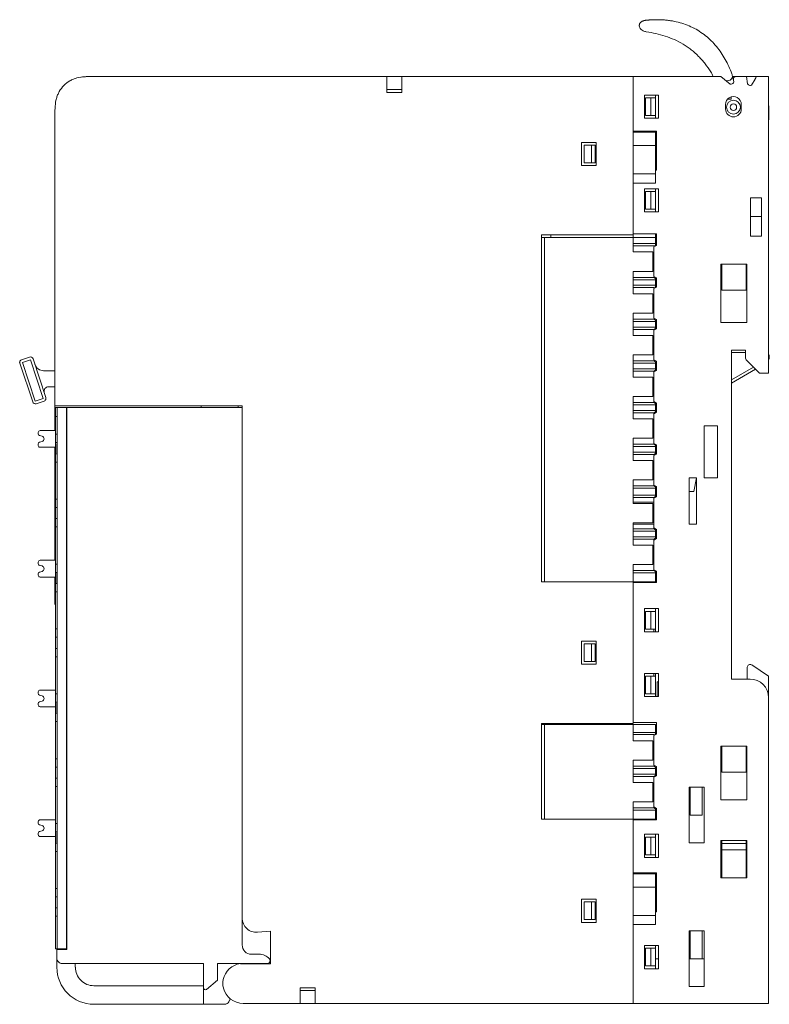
# Model space of a CAD drawing. Header units: millimetres. Extents: x 35 to 385, y -587 to 211.
# Tile 125 of 133: x 236 to 317, y -96 to 10. Entities that reach past the tile are written whole.
import ezdxf

# ---------------------------------------------------------------- set-up
doc = ezdxf.new("R2010")
doc.units = ezdxf.units.MM
doc.layers.add('1', color=7, linetype='Continuous', true_color=0xffffff)
doc.layers.add('2', color=7, linetype='Continuous', true_color=0xffffff)

msp = doc.modelspace()

# ---------------------------------------------------------------- linework, layer by layer
at = {"layer": '1', "color": 155, "linetype": 'Continuous', "lineweight": 18}
for p, q in [((308.64, 9.41), (308.63, 9.4)), ((312.77, 4.34), (312.76, 4.35)), ((312.77, 4.34), (312.8, 4.18)), ((275.5, 4.18), (277.1, 4.18)), ((275.5, 4.18), (275.5, 2.78)), ((277.1, 4.18), (277.1, 2.78)), ((302.09, 4.18), (302.09, -1.82)), ((311.54, 4.18), (302.09, 4.18)), ((302.09, 4.18), (302.09, -1.72)), ((312.53, 3.38), (311.54, 4.18)), ((312.66, 3.38), (312.53, 3.38)), ((312.8, 4.18), (313.18, 4.18)), ((312.89, 3.82), (312.95, 3.58)), ((314.32, 4.18), (313.18, 4.18)), ((314.41, 3.4), (314.32, 4.18)), ((314.5, 3.31), (314.41, 3.4)), ((315.25, 3.92), (314.84, 3.25)), ((316.69, 4.18), (315.37, 4.18)), ((316.69, 4.18), (316.69, -27.82)), ((275.5, 2.78), (275.5, 2.48)), ((277.1, 2.78), (275.5, 2.78)), ((275.5, 2.48), (277.1, 2.48)), ((277.1, 2.48), (277.1, 2.78)), ((303.29, 2.18), (303.29, -0.32)), ((304.79, 2.18), (303.29, 2.18)), ((304.49, 1.88), (304.49, 2.18)), ((304.79, 2.18), (304.79, -0.32)), ((303.99, 1.88), (303.39, 1.88)), ((303.39, -0.02), (303.39, 1.88)), ((303.99, 1.88), (304.49, 1.88)), ((303.99, 1.88), (303.99, -0.02)), ((304.49, -0.02), (304.49, 1.88)), ((312.04, 1.16), (312.04, 0.68)), ((312.26, 1.75), (312.66, 1.75)), ((312.66, 1.75), (312.66, 2)), ((313.74, 0.68), (313.74, 1.18)), ((239.69, -31.34), (239.69, 0.28)), ((316.72, 1), (316.69, 1.03)), ((316.69, 0.99), (316.72, 1)), ((316.72, 1), (316.72, -0.5)), ((303.29, -0.32), (304.79, -0.32)), ((303.99, -0.02), (303.39, -0.02)), ((304.49, -0.02), (303.99, -0.02)), ((304.49, -0.32), (304.49, -0.02)), ((316.72, -0.5), (316.69, -0.5)), ((302.09, -1.72), (304.59, -1.72)), ((302.09, -3.27), (302.09, -1.82)), ((304.49, -1.82), (302.09, -1.82)), ((304.49, -1.82), (304.49, -1.72)), ((304.49, -1.82), (304.59, -1.82)), ((304.49, -1.82), (304.49, -3.27)), ((304.59, -1.72), (304.59, -5.92)), ((296.49, -2.92), (296.49, -5.42)), ((298.09, -2.92), (296.49, -2.92)), ((298.09, -5.42), (298.09, -2.92)), ((304.59, -2.82), (304.49, -2.82)), ((296.79, -3.22), (297.59, -3.22)), ((296.79, -5.12), (296.79, -3.22)), ((297.99, -3.22), (297.59, -3.22)), ((297.59, -5.12), (297.59, -3.22)), ((297.99, -5.12), (297.99, -3.22)), ((302.09, -3.27), (304.49, -3.27)), ((302.09, -6.32), (302.09, -3.27)), ((304.49, -3.27), (304.49, -6.32)), ((297.59, -5.12), (296.79, -5.12)), ((297.99, -5.12), (297.59, -5.12)), ((304.49, -4.82), (304.59, -4.82)), ((296.49, -5.42), (298.09, -5.42)), ((304.49, -6.32), (302.09, -6.32)), ((302.09, -7.32), (302.09, -6.32)), ((304.59, -5.82), (304.49, -5.82)), ((304.49, -5.92), (304.59, -5.92)), ((304.49, -6.32), (304.49, -7.32)), ((302.09, -7.32), (302.09, -12.89)), ((302.09, -12.79), (302.09, -7.32)), ((302.09, -7.32), (304.49, -7.32)), ((303.29, -7.92), (303.29, -10.42)), ((304.79, -7.92), (303.29, -7.92)), ((303.39, -10.12), (303.39, -8.22)), ((303.99, -8.22), (303.39, -8.22)), ((303.99, -8.22), (304.49, -8.22)), ((303.99, -8.22), (303.99, -10.12)), ((304.49, -8.22), (304.49, -7.92)), ((304.49, -10.12), (304.49, -8.22)), ((304.79, -7.92), (304.79, -10.42)), ((314.72, -8.9), (314.72, -13.05)), ((315.92, -8.9), (314.72, -8.9)), ((315.92, -13.05), (315.92, -8.9)), ((303.29, -10.42), (304.79, -10.42)), ((303.99, -10.12), (303.39, -10.12)), ((304.49, -10.12), (303.99, -10.12)), ((304.49, -10.42), (304.49, -10.12)), ((292.19, -12.89), (292.19, -50.32)), ((292.19, -13.19), (292.49, -13.19)), ((292.49, -13.19), (302.09, -13.19)), ((292.49, -50.32), (292.49, -13.19)), ((293.19, -13.19), (293.19, -12.89)), ((304.59, -12.79), (302.09, -12.79)), ((302.09, -12.89), (302.09, -13.19)), ((302.09, -13.84), (302.09, -13.19)), ((302.09, -13.19), (304.49, -13.19)), ((304.49, -12.79), (304.49, -13.19)), ((304.59, -13.19), (304.49, -13.19)), ((304.49, -13.19), (304.49, -13.84)), ((304.59, -12.79), (304.59, -14.04)), ((314.72, -13.05), (315.92, -13.05)), ((302.09, -14.09), (302.09, -13.84)), ((304.49, -13.84), (302.09, -13.84)), ((302.09, -14.09), (302.09, -14.74)), ((302.09, -14.09), (304.29, -14.09)), ((302.09, -14.74), (304.19, -14.74)), ((304.19, -14.74), (304.19, -16.84)), ((304.49, -13.99), (304.29, -14.09)), ((304.59, -14.04), (304.29, -14.19)), ((304.29, -14.19), (304.29, -17.39)), ((304.49, -13.84), (304.49, -13.99)), ((304.49, -13.94), (304.59, -13.94)), ((304.29, -14.99), (304.19, -14.99)), ((302.09, -16.84), (302.09, -17.49)), ((304.19, -16.84), (302.09, -16.84)), ((304.29, -16.59), (304.19, -16.59)), ((311.55, -16.05), (311.55, -22.35)), ((314.35, -16.05), (311.55, -16.05)), ((314.35, -22.35), (314.35, -16.05)), ((302.09, -17.74), (302.09, -17.49)), ((304.29, -17.49), (302.09, -17.49)), ((302.09, -17.74), (304.49, -17.74)), ((302.09, -18.34), (302.09, -17.74)), ((304.29, -17.39), (304.59, -17.54)), ((304.29, -17.49), (304.49, -17.59)), ((304.49, -17.59), (304.49, -17.74)), ((304.49, -17.74), (304.49, -18.34)), ((304.59, -17.54), (304.59, -18.54)), ((302.09, -18.59), (302.09, -18.34)), ((304.49, -18.34), (302.09, -18.34)), ((302.09, -18.59), (302.09, -19.24)), ((302.09, -18.59), (304.29, -18.59)), ((304.49, -18.49), (304.29, -18.59)), ((304.59, -18.54), (304.29, -18.69)), ((304.29, -18.69), (304.29, -21.89)), ((304.49, -18.34), (304.49, -18.49)), ((302.09, -19.24), (304.19, -19.24)), ((304.19, -19.24), (304.19, -21.34)), ((304.29, -19.49), (304.19, -19.49)), ((304.29, -21.09), (304.19, -21.09)), ((302.09, -21.34), (302.09, -21.99)), ((304.19, -21.34), (302.09, -21.34)), ((302.09, -22.24), (302.09, -21.99)), ((304.29, -21.99), (302.09, -21.99)), ((302.09, -22.24), (304.49, -22.24)), ((302.09, -22.84), (302.09, -22.24)), ((304.29, -21.89), (304.59, -22.04)), ((304.29, -21.99), (304.49, -22.09)), ((304.49, -22.09), (304.49, -22.24)), ((304.49, -22.24), (304.49, -22.84)), ((304.59, -22.04), (304.59, -23.04)), ((302.09, -23.09), (302.09, -22.84)), ((304.49, -22.84), (302.09, -22.84)), ((302.09, -23.09), (302.09, -23.74)), ((302.09, -23.09), (304.29, -23.09)), ((304.49, -22.99), (304.29, -23.09)), ((304.59, -23.04), (304.29, -23.19)), ((304.29, -23.19), (304.29, -26.39)), ((304.49, -22.84), (304.49, -22.99)), ((311.55, -22.35), (314.35, -22.35)), ((302.09, -23.74), (304.19, -23.74)), ((304.19, -23.74), (304.19, -25.84)), ((304.29, -23.99), (304.19, -23.99)), ((312.69, -25.32), (312.69, -60.82)), ((314.19, -25.32), (312.69, -25.32)), ((314.19, -25.32), (314.19, -26.11)), ((236.09, -26.37), (236.94, -26.09)), ((237.04, -26.37), (236.18, -26.66)), ((238.42, -30.54), (237.04, -26.37)), ((237.32, -26.28), (238.71, -30.45)), ((302.09, -25.84), (302.09, -26.49)), ((304.19, -25.84), (302.09, -25.84)), ((302.09, -26.74), (302.09, -26.49)), ((304.29, -26.49), (302.09, -26.49)), ((304.29, -25.59), (304.19, -25.59)), ((304.29, -26.39), (304.59, -26.54)), ((304.29, -26.49), (304.49, -26.59)), ((304.59, -26.54), (304.59, -27.54)), ((314.19, -25.58), (312.69, -25.58)), ((314.34, -26.46), (315.69, -27.82)), ((237.29, -30.92), (235.9, -26.75)), ((236.18, -26.66), (237.57, -30.83)), ((238.48, -27.55), (238.46, -27.55)), ((239.69, -27.55), (238.48, -27.55)), ((302.09, -26.74), (304.49, -26.74)), ((302.09, -27.34), (302.09, -26.74)), ((302.09, -27.59), (302.09, -27.34)), ((304.49, -27.34), (302.09, -27.34)), ((302.09, -27.59), (302.09, -28.24)), ((302.09, -27.59), (304.29, -27.59)), ((304.49, -27.49), (304.29, -27.59)), ((304.59, -27.54), (304.29, -27.69)), ((304.49, -26.59), (304.49, -26.74)), ((304.49, -26.74), (304.49, -27.34)), ((304.49, -27.34), (304.49, -27.49)), ((312.69, -28.55), (315.06, -27.18)), ((312.69, -28.9), (315.28, -27.4)), ((302.09, -28.24), (304.19, -28.24)), ((304.19, -28.24), (304.19, -30.34)), ((304.29, -28.49), (304.19, -28.49)), ((304.29, -27.69), (304.29, -30.89)), ((316.69, -27.82), (315.69, -27.82)), ((239.02, -29.28), (239.69, -29.29)), ((237.57, -30.83), (238.42, -30.54)), ((302.09, -30.34), (302.09, -30.99)), ((304.19, -30.34), (302.09, -30.34)), ((304.29, -30.09), (304.19, -30.09)), ((238.52, -30.83), (237.67, -31.11)), ((239.69, -34.01), (239.69, -31.34)), ((239.93, -31.51), (239.73, -31.51)), ((239.73, -32.51), (239.73, -31.51)), ((239.93, -31.51), (240.93, -31.51)), ((239.93, -31.51), (239.93, -89.91)), ((240.93, -31.51), (240.93, -89.91)), ((259.88, -31.51), (240.98, -31.51)), ((240.98, -31.51), (240.98, -90.01)), ((255.45, -31.34), (255.45, -31.51)), ((259.45, -31.51), (259.45, -31.34)), ((259.88, -31.51), (259.88, -89.51)), ((259.9, -86.64), (259.9, -31.34)), ((302.09, -31.24), (302.09, -30.99)), ((304.29, -30.99), (302.09, -30.99)), ((302.09, -31.84), (302.09, -31.24)), ((302.09, -31.24), (304.49, -31.24)), ((302.09, -32.09), (302.09, -31.84)), ((304.49, -31.84), (302.09, -31.84)), ((304.29, -30.89), (304.59, -31.04)), ((304.29, -30.99), (304.49, -31.09)), ((304.49, -31.09), (304.49, -31.24)), ((304.59, -31.19), (304.49, -31.19)), ((304.49, -31.24), (304.49, -31.84)), ((304.49, -31.84), (304.49, -31.99)), ((304.59, -31.04), (304.59, -32.04)), ((239.73, -34.41), (239.73, -32.51)), ((240.93, -32.71), (240.98, -32.71)), ((302.09, -32.09), (302.09, -32.74)), ((302.09, -32.09), (304.29, -32.09)), ((302.09, -32.74), (304.19, -32.74)), ((304.19, -32.74), (304.19, -34.84)), ((304.49, -31.99), (304.29, -32.09)), ((304.59, -32.04), (304.29, -32.19)), ((304.29, -32.19), (304.29, -35.39)), ((304.49, -31.94), (304.59, -31.94)), ((304.29, -33.12), (304.19, -33.12)), ((309.72, -33.5), (309.72, -39.1)), ((311.19, -33.5), (309.72, -33.5)), ((311.19, -39.1), (311.19, -33.5)), ((237.88, -34.21), (237.88, -34.36)), ((238.03, -34.55), (238.3, -34.62)), ((239.73, -34.01), (238.08, -34.01)), ((239.73, -35.31), (239.73, -34.41)), ((239.73, -34.41), (239.93, -34.41)), ((302.09, -34.84), (302.09, -35.49)), ((304.19, -34.84), (302.09, -34.84)), ((304.29, -34.72), (304.19, -34.72)), ((237.88, -35.47), (237.88, -35.61)), ((238.3, -35.2), (238.03, -35.27)), ((238.08, -35.81), (239.73, -35.81)), ((239.69, -48.01), (239.69, -35.81)), ((239.73, -35.31), (239.73, -36.51)), ((239.73, -35.31), (239.93, -35.31)), ((239.88, -35.54), (239.88, -35.43)), ((239.93, -35.43), (239.88, -35.43)), ((239.88, -35.72), (239.88, -35.54)), ((239.93, -35.54), (239.88, -35.54)), ((239.93, -35.75), (239.88, -35.75)), ((302.09, -35.74), (302.09, -35.49)), ((304.29, -35.49), (302.09, -35.49)), ((302.09, -36.34), (302.09, -35.74)), ((302.09, -35.74), (304.49, -35.74)), ((304.29, -35.39), (304.59, -35.54)), ((304.29, -35.49), (304.49, -35.59)), ((304.49, -35.59), (304.49, -35.74)), ((304.49, -35.74), (304.49, -36.34)), ((304.59, -35.54), (304.59, -36.54)), ((239.73, -37.41), (239.73, -36.51)), ((239.73, -36.51), (239.93, -36.51)), ((239.93, -36.43), (239.88, -36.43)), ((259.9, -36.79), (259.88, -36.79)), ((302.09, -36.59), (302.09, -36.34)), ((304.49, -36.34), (302.09, -36.34)), ((302.09, -36.59), (302.09, -37.24)), ((302.09, -36.59), (304.29, -36.59)), ((304.49, -36.49), (304.29, -36.59)), ((304.59, -36.54), (304.29, -36.69)), ((304.29, -36.69), (304.29, -39.89)), ((304.49, -36.34), (304.49, -36.49)), ((239.73, -37.41), (239.73, -41.41)), ((239.73, -37.41), (239.93, -37.41)), ((259.9, -38.19), (259.88, -38.19)), ((302.09, -37.24), (304.19, -37.24)), ((304.19, -37.24), (304.19, -39.34)), ((304.19, -37.49), (304.29, -37.49)), ((304.19, -39.09), (304.29, -39.09)), ((308.12, -39.1), (308.92, -39.1)), ((308.12, -44.1), (308.12, -39.1)), ((308.92, -39.1), (308.92, -44.1)), ((311.19, -39.1), (309.72, -39.1)), ((302.09, -39.34), (302.09, -39.99)), ((304.19, -39.34), (302.09, -39.34)), ((302.09, -40.24), (302.09, -39.99)), ((304.29, -39.99), (302.09, -39.99)), ((302.09, -40.24), (304.49, -40.24)), ((302.09, -40.97), (302.09, -40.24)), ((304.29, -39.89), (304.59, -40.04)), ((304.29, -39.99), (304.49, -40.09)), ((304.49, -40.09), (304.49, -40.24)), ((304.49, -40.24), (304.49, -40.97)), ((304.59, -40.04), (304.59, -41.17)), ((239.73, -42.31), (239.73, -41.41)), ((239.73, -41.41), (239.93, -41.41)), ((302.09, -41.22), (302.09, -40.97)), ((304.49, -40.97), (302.09, -40.97)), ((302.09, -41.22), (302.09, -41.87)), ((302.09, -41.22), (304.29, -41.22)), ((304.49, -41.12), (304.29, -41.22)), ((304.59, -41.17), (304.29, -41.32)), ((304.29, -41.32), (304.29, -41.22)), ((304.29, -41.32), (304.29, -44.52)), ((304.49, -40.97), (304.49, -41.12)), ((239.73, -42.31), (239.73, -43.51)), ((239.73, -42.31), (239.93, -42.31)), ((302.09, -41.72), (304.29, -41.72)), ((302.09, -41.87), (304.19, -41.87)), ((304.19, -41.87), (304.19, -43.97)), ((304.29, -42.12), (304.19, -42.12)), ((239.73, -44.41), (239.73, -43.51)), ((239.73, -43.51), (239.93, -43.51)), ((239.73, -44.41), (239.73, -48.41)), ((239.73, -44.41), (239.93, -44.41)), ((302.09, -43.97), (302.09, -44.62)), ((304.19, -43.97), (302.09, -43.97)), ((304.29, -44.12), (302.09, -44.12)), ((302.09, -44.87), (302.09, -44.62)), ((304.29, -44.62), (302.09, -44.62)), ((304.29, -43.72), (304.19, -43.72)), ((304.29, -44.52), (304.59, -44.67)), ((304.29, -44.52), (304.29, -44.62)), ((304.29, -44.62), (304.49, -44.72)), ((308.12, -44.1), (308.92, -44.1)), ((302.09, -44.87), (304.49, -44.87)), ((302.09, -45.47), (302.09, -44.87)), ((302.09, -45.72), (302.09, -45.47)), ((304.49, -45.47), (302.09, -45.47)), ((304.49, -45.62), (304.29, -45.72)), ((304.59, -45.67), (304.29, -45.82)), ((304.49, -44.72), (304.49, -44.87)), ((304.49, -44.87), (304.49, -45.47)), ((304.49, -45.47), (304.49, -45.62)), ((304.59, -44.67), (304.59, -45.67)), ((302.09, -45.72), (302.09, -46.37)), ((302.09, -45.72), (304.29, -45.72)), ((302.09, -46.37), (304.19, -46.37)), ((304.19, -46.37), (304.19, -48.47)), ((304.29, -46.62), (304.19, -46.62)), ((304.29, -45.82), (304.29, -49.02)), ((237.88, -48.21), (237.88, -48.36)), ((238.03, -48.55), (238.3, -48.62)), ((239.73, -48.01), (238.08, -48.01)), ((239.73, -49.31), (239.73, -48.41)), ((239.73, -48.41), (239.93, -48.41)), ((302.09, -48.47), (302.09, -49.12)), ((304.19, -48.47), (302.09, -48.47)), ((304.29, -48.22), (304.19, -48.22)), ((237.88, -49.47), (237.88, -49.61)), ((238.3, -49.2), (238.03, -49.27)), ((238.08, -49.81), (239.73, -49.81)), ((239.69, -51.72), (239.69, -49.81)), ((239.73, -49.31), (239.73, -50.51)), ((239.73, -49.31), (239.93, -49.31)), ((239.93, -49.41), (239.88, -49.41)), ((239.88, -49.67), (239.88, -49.66)), ((239.93, -49.66), (239.88, -49.66)), ((239.93, -49.67), (239.88, -49.67)), ((239.93, -49.76), (239.88, -49.76)), ((302.09, -49.37), (302.09, -49.12)), ((304.29, -49.12), (302.09, -49.12)), ((302.09, -50.32), (302.09, -49.37)), ((302.09, -49.37), (304.49, -49.37)), ((304.29, -49.02), (304.59, -49.17)), ((304.29, -49.12), (304.49, -49.22)), ((304.49, -49.22), (304.49, -49.37)), ((304.59, -49.27), (304.49, -49.27)), ((304.49, -49.37), (304.49, -50.32)), ((304.59, -49.17), (304.59, -50.42)), ((239.73, -51.41), (239.73, -50.51)), ((239.73, -50.51), (239.93, -50.51)), ((239.93, -50.43), (239.88, -50.43)), ((259.9, -50.79), (259.88, -50.79)), ((292.19, -50.32), (302.09, -50.32)), ((302.09, -50.32), (292.49, -50.32)), ((302.09, -50.32), (302.09, -65.62)), ((304.49, -50.32), (302.09, -50.32)), ((302.09, -50.42), (304.59, -50.42)), ((302.09, -65.52), (302.09, -50.42)), ((304.59, -50.02), (304.49, -50.02)), ((304.49, -50.42), (304.49, -50.32)), ((239.69, -51.72), (239.69, -52.72)), ((239.73, -51.41), (239.73, -55.41)), ((239.73, -51.41), (239.93, -51.41)), ((239.69, -52.72), (239.73, -52.81)), ((259.9, -52.19), (259.88, -52.19)), ((303.29, -53.22), (303.29, -55.72)), ((304.79, -53.22), (303.29, -53.22)), ((303.99, -53.52), (303.39, -53.52)), ((303.39, -55.42), (303.39, -53.52)), ((303.99, -53.52), (304.49, -53.52)), ((303.99, -53.52), (303.99, -55.42)), ((304.49, -53.52), (304.49, -53.22)), ((304.49, -55.42), (304.49, -53.52)), ((304.79, -53.22), (304.79, -55.72)), ((239.73, -56.31), (239.73, -55.41)), ((239.73, -55.41), (239.93, -55.41)), ((303.29, -55.72), (304.79, -55.72)), ((303.99, -55.42), (303.39, -55.42)), ((304.49, -55.42), (303.99, -55.42)), ((304.29, -55.42), (304.29, -55.72)), ((304.49, -55.72), (304.49, -55.42)), ((239.73, -56.31), (239.73, -57.51)), ((239.73, -56.31), (239.93, -56.31)), ((296.49, -56.72), (296.49, -59.22)), ((298.09, -56.72), (296.49, -56.72)), ((296.79, -57.02), (297.59, -57.02)), ((296.79, -58.92), (296.79, -57.02)), ((297.99, -57.02), (297.59, -57.02)), ((297.59, -58.92), (297.59, -57.02)), ((297.99, -58.92), (297.99, -57.02)), ((298.09, -57.07), (297.99, -57.07)), ((298.09, -59.22), (298.09, -56.72)), ((239.73, -58.41), (239.73, -57.51)), ((239.73, -57.51), (239.93, -57.51)), ((239.73, -58.41), (239.73, -62.41)), ((239.73, -58.41), (239.93, -58.41)), ((296.49, -59.22), (298.09, -59.22)), ((297.59, -58.92), (296.79, -58.92)), ((297.99, -58.92), (297.59, -58.92)), ((298.09, -58.87), (297.99, -58.87)), ((303.29, -60.22), (303.29, -62.72)), ((304.79, -60.22), (303.29, -60.22)), ((303.39, -62.42), (303.39, -60.52)), ((303.99, -60.52), (303.39, -60.52)), ((303.99, -60.52), (304.49, -60.52)), ((303.99, -60.52), (303.99, -62.42)), ((304.29, -60.22), (304.29, -60.52)), ((304.49, -60.52), (304.49, -60.22)), ((304.49, -62.42), (304.49, -60.52)), ((304.79, -60.22), (304.79, -62.72)), ((304.67, -61.12), (304.79, -61.12)), ((304.67, -62.72), (304.67, -61.12)), ((312.69, -60.82), (314.69, -60.82)), ((237.88, -62.21), (237.88, -62.36)), ((238.03, -62.55), (238.3, -62.62)), ((239.73, -62.01), (238.08, -62.01)), ((239.73, -63.31), (239.73, -62.41)), ((239.73, -62.41), (239.93, -62.41)), ((303.99, -62.42), (303.39, -62.42)), ((304.49, -62.42), (303.99, -62.42)), ((304.49, -62.72), (304.49, -62.42)), ((237.88, -63.47), (237.88, -63.61)), ((238.3, -63.2), (238.03, -63.27)), ((239.73, -63.31), (239.73, -64.51)), ((239.73, -63.31), (239.93, -63.31)), ((239.93, -63.43), (239.88, -63.43)), ((239.88, -63.52), (239.88, -63.43)), ((239.93, -63.52), (239.88, -63.52)), ((303.29, -62.72), (304.79, -62.72)), ((316.69, -95.82), (316.69, -62.82)), ((238.08, -63.81), (239.73, -63.81)), ((239.73, -65.41), (239.73, -64.51)), ((239.73, -64.51), (239.93, -64.51)), ((239.93, -64.41), (239.88, -64.41)), ((259.9, -64.79), (259.88, -64.79)), ((239.73, -65.41), (239.73, -69.41)), ((239.73, -65.41), (239.93, -65.41)), ((292.19, -65.62), (292.19, -75.92)), ((302.09, -65.62), (292.19, -65.62)), ((292.19, -65.72), (292.49, -65.72)), ((292.49, -65.72), (302.09, -65.72)), ((292.49, -75.92), (292.49, -65.72)), ((293.19, -65.62), (293.19, -65.72)), ((301.02, -65.72), (301.02, -65.62)), ((301.69, -65.72), (301.69, -65.62)), ((304.59, -65.52), (302.09, -65.52)), ((302.09, -65.72), (304.49, -65.72)), ((302.09, -66.57), (302.09, -65.72)), ((304.49, -65.72), (304.49, -66.57)), ((304.59, -65.52), (304.59, -66.77)), ((259.9, -66.19), (259.88, -66.19)), ((302.09, -66.82), (302.09, -66.57)), ((304.49, -66.57), (302.09, -66.57)), ((302.09, -66.82), (302.09, -67.47)), ((302.09, -66.82), (304.29, -66.82)), ((304.49, -66.72), (304.29, -66.82)), ((304.59, -66.77), (304.29, -66.92)), ((304.29, -66.92), (304.29, -70.12)), ((304.49, -66.57), (304.49, -66.72)), ((302.09, -67.47), (304.19, -67.47)), ((304.19, -67.47), (304.19, -69.57)), ((304.19, -67.72), (304.29, -67.72)), ((311.55, -68.05), (311.55, -73.85)), ((314.35, -68.05), (311.55, -68.05)), ((314.35, -73.85), (314.35, -68.05)), ((239.73, -70.31), (239.73, -69.41)), ((239.73, -69.41), (239.93, -69.41)), ((302.09, -69.57), (302.09, -70.22)), ((304.19, -69.57), (302.09, -69.57)), ((304.29, -69.32), (304.19, -69.32)), ((239.73, -70.31), (239.73, -71.51)), ((239.73, -70.31), (239.93, -70.31)), ((302.09, -70.47), (302.09, -70.22)), ((304.29, -70.22), (302.09, -70.22)), ((302.09, -70.47), (304.49, -70.47)), ((302.09, -71.07), (302.09, -70.47)), ((302.09, -71.32), (302.09, -71.07)), ((304.49, -71.07), (302.09, -71.07)), ((304.29, -70.12), (304.59, -70.27)), ((304.29, -70.22), (304.49, -70.32)), ((304.49, -70.32), (304.49, -70.47)), ((304.49, -70.47), (304.49, -71.07)), ((304.49, -71.07), (304.49, -71.22)), ((304.59, -70.27), (304.59, -71.27)), ((239.73, -72.41), (239.73, -71.51)), ((239.73, -71.51), (239.93, -71.51)), ((302.09, -71.32), (302.09, -71.97)), ((302.09, -71.32), (304.29, -71.32)), ((302.09, -71.97), (304.19, -71.97)), ((304.19, -71.97), (304.19, -74.07)), ((304.29, -72.22), (304.19, -72.22)), ((304.49, -71.22), (304.29, -71.32)), ((304.59, -71.27), (304.29, -71.42)), ((304.29, -71.42), (304.29, -74.62)), ((239.73, -72.41), (239.73, -76.41)), ((239.73, -72.41), (239.93, -72.41)), ((308.12, -78.5), (308.12, -72.5)), ((308.12, -72.5), (309.72, -72.5)), ((309.72, -72.5), (309.72, -78.5)), ((302.09, -74.07), (302.09, -74.72)), ((304.19, -74.07), (302.09, -74.07)), ((304.19, -73.82), (304.29, -73.82)), ((311.55, -73.85), (314.35, -73.85)), ((302.09, -74.97), (302.09, -74.72)), ((304.29, -74.72), (302.09, -74.72)), ((302.09, -75.92), (302.09, -74.97)), ((302.09, -74.97), (304.49, -74.97)), ((304.29, -74.62), (304.59, -74.77)), ((304.29, -74.72), (304.49, -74.82)), ((304.49, -74.82), (304.49, -74.97)), ((304.49, -74.97), (304.49, -75.92)), ((304.59, -74.77), (304.59, -76.02)), ((237.88, -76.21), (237.88, -76.36)), ((239.73, -76.01), (238.08, -76.01)), ((239.73, -77.31), (239.73, -76.41)), ((239.73, -76.41), (239.93, -76.41)), ((302.09, -75.92), (292.19, -75.92)), ((302.09, -75.92), (292.49, -75.92)), ((302.09, -75.92), (302.09, -81.82)), ((304.49, -75.92), (302.09, -75.92)), ((302.09, -76.02), (304.59, -76.02)), ((302.09, -81.72), (302.09, -76.02)), ((304.49, -75.92), (304.49, -76.02)), ((237.88, -77.47), (237.88, -77.61)), ((238.03, -76.55), (238.3, -76.62)), ((238.3, -77.2), (238.03, -77.27)), ((239.73, -77.31), (239.73, -78.51)), ((239.73, -77.31), (239.93, -77.31)), ((239.93, -77.41), (239.88, -77.41)), ((238.08, -77.81), (239.73, -77.81)), ((239.73, -79.41), (239.73, -78.51)), ((239.73, -78.51), (239.93, -78.51)), ((239.93, -77.87), (239.88, -77.87)), ((239.93, -78.43), (239.88, -78.43)), ((303.29, -77.57), (303.29, -80.07)), ((304.79, -77.57), (303.29, -77.57)), ((303.39, -79.77), (303.39, -77.87)), ((303.99, -77.87), (303.39, -77.87)), ((303.99, -77.87), (304.49, -77.87)), ((303.99, -77.87), (303.99, -79.77)), ((304.49, -77.87), (304.49, -77.57)), ((304.49, -79.77), (304.49, -77.87)), ((304.79, -77.57), (304.79, -80.07)), ((308.12, -78.5), (309.72, -78.5)), ((314.35, -78.25), (311.55, -78.25)), ((311.55, -78.25), (311.55, -82.25)), ((314.35, -82.25), (314.35, -78.25)), ((239.73, -79.41), (239.73, -83.41)), ((239.73, -79.41), (239.93, -79.41)), ((259.9, -78.79), (259.88, -78.79)), ((259.9, -80.09), (259.88, -80.09)), ((303.29, -80.07), (304.79, -80.07)), ((303.99, -79.77), (303.39, -79.77)), ((304.49, -79.77), (303.99, -79.77)), ((304.49, -80.07), (304.49, -79.77)), ((304.59, -81.72), (302.09, -81.72)), ((304.49, -81.72), (304.49, -81.82)), ((304.59, -81.72), (304.59, -85.92)), ((304.49, -81.82), (302.09, -81.82)), ((302.09, -83.27), (302.09, -81.82)), ((304.49, -81.82), (304.59, -81.82)), ((304.49, -81.82), (304.49, -83.27)), ((304.59, -82.82), (304.49, -82.82)), ((311.55, -82.25), (314.35, -82.25)), ((239.73, -84.31), (239.73, -83.41)), ((239.73, -83.41), (239.93, -83.41)), ((302.09, -86.32), (302.09, -83.27)), ((302.09, -83.27), (304.49, -83.27)), ((304.49, -83.27), (304.49, -86.32)), ((239.73, -84.31), (239.73, -85.51)), ((239.73, -84.31), (239.93, -84.31)), ((296.49, -84.57), (296.49, -87.07)), ((298.09, -84.57), (296.49, -84.57)), ((296.79, -84.87), (297.59, -84.87)), ((296.79, -86.77), (296.79, -84.87)), ((297.99, -84.87), (297.59, -84.87)), ((297.59, -86.77), (297.59, -84.87)), ((297.99, -86.77), (297.99, -84.87)), ((298.09, -87.07), (298.09, -84.57)), ((304.49, -84.82), (304.59, -84.82)), ((239.73, -86.41), (239.73, -85.51)), ((239.73, -85.51), (239.93, -85.51)), ((304.59, -85.82), (304.49, -85.82)), ((304.49, -85.92), (304.59, -85.92)), ((239.73, -86.41), (239.73, -88.91)), ((239.73, -86.41), (239.93, -86.41)), ((296.49, -87.07), (298.09, -87.07)), ((297.59, -86.77), (296.79, -86.77)), ((297.99, -86.77), (297.59, -86.77)), ((302.09, -87.32), (302.09, -86.32)), ((304.49, -86.32), (302.09, -86.32)), ((304.49, -86.32), (304.49, -87.32)), ((262.93, -88.01), (261.54, -88.14)), ((262.93, -88.01), (262.93, -91.53)), ((302.09, -87.32), (302.09, -95.82)), ((302.09, -87.32), (302.09, -95.82)), ((302.09, -87.32), (304.49, -87.32)), ((308.12, -88), (309.72, -88)), ((308.12, -94), (308.12, -88)), ((309.72, -88), (309.72, -94)), ((239.73, -89.91), (239.73, -88.91)), ((239.73, -89.91), (239.93, -89.91)), ((240.98, -90.01), (239.88, -90.01)), ((239.88, -90.01), (239.88, -90.91)), ((239.93, -89.91), (240.93, -89.91)), ((240.93, -89.51), (240.98, -89.51)), ((303.29, -89.57), (303.29, -92.07)), ((304.79, -89.57), (303.29, -89.57)), ((303.39, -91.77), (303.39, -89.87)), ((303.99, -89.87), (303.39, -89.87)), ((303.99, -89.87), (304.49, -89.87)), ((303.99, -89.87), (303.99, -91.77)), ((304.49, -89.87), (304.49, -89.57)), ((304.49, -91.77), (304.49, -89.87)), ((304.79, -89.57), (304.79, -92.07)), ((239.88, -90.91), (239.88, -91.92)), ((260.89, -90.51), (261.71, -90.51)), ((255.71, -91.51), (240.49, -91.51)), ((241.88, -91.51), (241.88, -91.91)), ((255.71, -94.15), (255.71, -91.51)), ((257.21, -91.51), (257.21, -93.32)), ((262.6, -91.51), (257.21, -91.51)), ((259.69, -91.53), (262.93, -91.53)), ((303.29, -92.07), (304.79, -92.07)), ((303.99, -91.77), (303.39, -91.77)), ((304.49, -91.77), (303.99, -91.77)), ((304.49, -92.07), (304.49, -91.77)), ((256.04, -94.31), (257.21, -93.32)), ((243.89, -93.91), (255.71, -93.91)), ((255.71, -94.15), (255.71, -95.91)), ((266.15, -94.12), (266.15, -94.42)), ((267.75, -94.12), (266.15, -94.12)), ((266.15, -95.82), (266.15, -94.42)), ((266.15, -94.42), (267.75, -94.42)), ((267.75, -94.42), (267.75, -94.12)), ((267.75, -95.82), (267.75, -94.42)), ((308.12, -94), (309.72, -94)), ((258.45, -95.64), (258.5, -95.53)), ((243.88, -95.91), (255.71, -95.91)), ((266.15, -95.82), (267.75, -95.82)), ((316.69, -95.82), (302.09, -95.82))]:
    msp.add_line(p, q, dxfattribs=at)
at = {"layer": '1', "color": 155, "linetype": 'Continuous', "lineweight": 13}
msp.add_line((239.93, -89.91), (239.73, -89.91), dxfattribs=at)
at = {"layer": '1', "color": 155, "linetype": 'Continuous', "lineweight": 18}
for centre, radius, start, end in [((308.87, 3.67), 1.89, 15.8725, 33.1016), ((312.28, 4.23), 0.5, 231.2209, 13.2415), ((312.66, 3.68), 0.3, 270, 339.9216), ((313.18, 3.88), 0.3, 90, 193.2415), ((314.71, 3.52), 0.3, 225, 294.9216), ((304.84, 8.93), 11.55, 334.3068, 335.7384), ((312.89, 1.18), 0.85, 359.9719, 181.8049), ((312.89, 0.88), 0.75, 0, 180), ((312.89, 0.88), 0.35, 0, 180), ((312.89, 0.68), 0.85, 180, 0), ((312.89, 0.88), 0.75, 180, 0), ((312.89, 0.88), 0.35, 180, 0), ((236.18, -26.66), 0.3, 108.423, 170), ((237.04, -26.37), 0.3, 18.4166, 108.371), ((314.69, -26.11), 0.5, 180, 225), ((315.96, -26.08), 0.8, 335.3882, 24.6117), ((236.18, -26.66), 0.3, 170, 179.9981), ((236.18, -26.66), 0.3, 179.9981, 198.3713), ((238.47, -26.55), 1, 198.9835, 269.7972), ((239.01, -29.78), 0.5, 89.4819, 198.396), ((238.42, -30.54), 0.3, 288.3952, 350), ((238.42, -30.54), 0.3, 350, 18.396), ((237.57, -30.83), 0.3, 198.396, 288.3967), ((238.08, -34.21), 0.2, 89.9999, 180), ((238.08, -34.36), 0.2, 180, 255.2135), ((238.22, -34.91), 0.3, 0, 75.2131), ((238.22, -34.91), 0.3, 284.7869, 0), ((238.08, -35.47), 0.2, 104.7865, 180), ((238.08, -35.61), 0.2, 180, 270), ((238.08, -48.21), 0.2, 89.9999, 180), ((238.08, -48.36), 0.2, 180, 255.2135), ((238.22, -48.91), 0.3, 0, 75.2131), ((238.08, -49.47), 0.2, 104.7865, 180), ((238.08, -49.61), 0.2, 180, 270), ((238.22, -48.91), 0.3, 284.7869, 0), ((314.69, -62.82), 2, 0, 90), ((238.08, -62.21), 0.2, 89.9999, 180), ((238.08, -62.36), 0.2, 180, 255.2135), ((238.22, -62.91), 0.3, 0, 75.2131), ((238.08, -63.47), 0.2, 104.7865, 180), ((238.08, -63.61), 0.2, 180, 270), ((238.22, -62.91), 0.3, 284.7869, 0), ((238.08, -76.21), 0.2, 89.9999, 180), ((238.08, -76.36), 0.2, 180, 255.2135), ((238.08, -77.47), 0.2, 104.7865, 180), ((238.22, -76.91), 0.3, 0, 75.2131), ((238.22, -76.91), 0.3, 284.7869, 0), ((238.08, -77.61), 0.2, 180, 270), ((260.89, -89.51), 1, 180.0046, 270.0196), ((261.71, -92.01), 1.5, 41.7901, 89.966), ((261.71, -92.01), 1.5, 35.5247, 41.8937), ((243.89, -91.91), 4, 180.0915, 269.9126), ((243.89, -91.91), 2, 180.0292, 270.0546), ((260, -93.7), 2.2, 97.9329, 168.2897), ((259.8, -93.66), 2, 168.2897, 194.0309), ((255.91, -94.15), 0.2, 180, 310), ((259.99, -93.62), 2.2, 194.0309, 270), ((257.61, -95.08), 1, 333.4349, 347.1313), ((258, -95.41), 0.5, 270, 333.4349)]:
    msp.add_arc(centre, radius, start, end, dxfattribs=at)
at = {"layer": '1', "color": 155, "linetype": 'Continuous', "lineweight": 13}
for centre, start, end in [((237.04, -26.37), 18.4136, 108.374), ((237.57, -30.83), 198.396, 288.3968)]:
    msp.add_arc(centre, 0.3, start, end, dxfattribs=at)
at = {"layer": '1', "color": 155, "linetype": 'Continuous', "lineweight": 18}
msp.add_ellipse((261.4, -86.64), major_axis=(0, 1.5), ratio=0.999386, start_param=1.570796, end_param=3.230094, dxfattribs=at)
for points, knots in [([(312.76, 4.35), (312.75, 4.39), (312.54, 4.98), (312.05, 6.06), (311.11, 7.46), (310.12, 8.44), (309.22, 9.08), (308.5, 9.49), (307.74, 9.81), (306.94, 10.06), (306.24, 10.2), (305.67, 10.27), (305.24, 10.31), (304.88, 10.32), (304.59, 10.32), (304.36, 10.32), (304.14, 10.31), (303.96, 10.3), (303.81, 10.29), (303.7, 10.28), (303.59, 10.27), (303.52, 10.27), (303.46, 10.26), (303.43, 10.26), (303.41, 10.26), (303.38, 10.25), (303.34, 10.24), (303.3, 10.24), (303.26, 10.23), (303.21, 10.21), (303.15, 10.19), (303.08, 10.16), (303, 10.12), (302.91, 10.05), (302.83, 9.97), (302.77, 9.87), (302.74, 9.77), (302.72, 9.63), (302.77, 9.46), (302.91, 9.26), (303.15, 9.11), (303.37, 9.04), (303.49, 9.02)], [0, 0, 0, 0, 0.011069, 0.13944, 0.26781, 0.396181, 0.460367, 0.524552, 0.588738, 0.652923, 0.717109, 0.749202, 0.781294, 0.813387, 0.829433, 0.84548, 0.861526, 0.877573, 0.885596, 0.893619, 0.901642, 0.909665, 0.910371, 0.911077, 0.911783, 0.912488, 0.9139, 0.915311, 0.916723, 0.918134, 0.920957, 0.92378, 0.926603, 0.932249, 0.937895, 0.943541, 0.949187, 0.954833, 0.966125, 0.977416, 0.988708, 1, 1, 1, 1]), ([(303.49, 9.02), (303.84, 8.97), (304.19, 8.9), (304.87, 8.74), (305.21, 8.65), (305.87, 8.44), (306.2, 8.31), (306.84, 8.03), (307.15, 7.86), (307.53, 7.64), (307.61, 7.59), (307.76, 7.49), (307.83, 7.44), (308.05, 7.29), (308.19, 7.19), (308.61, 6.86), (308.88, 6.62), (309.19, 6.3), (309.25, 6.24), (309.38, 6.11), (309.55, 5.91), (309.73, 5.71), (310.06, 5.29), (310.26, 5), (310.46, 4.7)], [0, 0, 0, 0, 0.125, 0.125, 0.25, 0.25, 0.375, 0.375, 0.5, 0.5, 0.53125, 0.53125, 0.5625, 0.5625, 0.625, 0.625, 0.75, 0.75, 0.78125, 0.78125, 0.8125, 0.875, 0.875, 1, 1, 1, 1]), ([(239.69, 0.28), (239.69, 0.38), (239.69, 0.62), (239.71, 1.14), (239.8, 1.68), (239.97, 2.2), (240.21, 2.7), (240.62, 3.25), (241.17, 3.67), (241.67, 3.91), (242.19, 4.08), (242.73, 4.16), (243.14, 4.18), (243.27, 4.18)], [0, 0, 0, 0, 0.051248, 0.119588, 0.255286, 0.323135, 0.390984, 0.526681, 0.662379, 0.730228, 0.798077, 0.933774, 1, 1, 1, 1]), ([(242.59, 4.13), (242.68, 4.15), (242.91, 4.17), (243.14, 4.18), (243.27, 4.18)], [0, 0, 0, 0, 0.418021, 1, 1, 1, 1]), ([(239.88, -90.91), (239.88, -90.91), (239.89, -91.07), (240.01, -91.38), (240.33, -91.51), (240.49, -91.51), (240.49, -91.51)], [0, 0, 0, 0, 0.000813, 0.500029, 0.999151, 1, 1, 1, 1]), ([(262.6, -91.51), (262.6, -91.51), (262.65, -91.51), (262.76, -91.49), (262.9, -91.34), (262.91, -91.15), (262.86, -91.05), (262.83, -91.01)], [0, 0, 0, 0, 0.000873, 0.186577, 0.501105, 0.815632, 1, 1, 1, 1])]:
    msp.add_open_spline(points, degree=3, knots=knots, dxfattribs=at)
for points, degree in [([(243.27, 4.18), (275.3, 4.18)], 1), ([(275.3, 4.18), (275.5, 4.18)], 1), ([(277.1, 4.18), (277.3, 4.18)], 1), ([(277.3, 4.18), (302.09, 4.18)], 1), ([(312.8, 4.18), (312.83, 4.08), (312.85, 3.98), (312.88, 3.87)], 3), ([(292.19, -12.89), (302.09, -12.89)], 1), ([(259.9, -31.34), (239.69, -31.34)], 1), ([(239.73, -32.51), (239.8, -32.51), (239.87, -32.51), (239.93, -32.51)], 3), ([(239.88, -35.84), (239.88, -35.78), (239.88, -35.75), (239.88, -35.75)], 3), ([(239.88, -36.07), (239.88, -35.98), (239.88, -35.9), (239.88, -35.84)], 3), ([(239.88, -36.31), (239.88, -36.24), (239.88, -36.16), (239.88, -36.07)], 3), ([(239.88, -36.43), (239.88, -36.43), (239.88, -36.39), (239.88, -36.31)], 3), ([(239.88, -49.47), (239.88, -49.43), (239.88, -49.41), (239.88, -49.41)], 3), ([(239.88, -49.66), (239.88, -49.58), (239.88, -49.52), (239.88, -49.47)], 3), ([(239.88, -49.72), (239.88, -49.71), (239.88, -49.7), (239.88, -49.68)], 3), ([(239.88, -49.85), (239.88, -49.79), (239.88, -49.76), (239.88, -49.76)], 3), ([(239.88, -50.09), (239.88, -49.99), (239.88, -49.91), (239.88, -49.85)], 3), ([(239.88, -50.26), (239.88, -50.21), (239.88, -50.15), (239.88, -50.09)], 3), ([(239.88, -50.39), (239.88, -50.36), (239.88, -50.32), (239.88, -50.26)], 3), ([(239.88, -50.43), (239.88, -50.43), (239.88, -50.41), (239.88, -50.39)], 3), ([(239.88, -63.79), (239.88, -63.75), (239.88, -63.68), (239.88, -63.59), (239.88, -63.54), (239.88, -63.52)], 3), ([(239.88, -64.14), (239.88, -64.1), (239.88, -64.02), (239.88, -63.9), (239.88, -63.83), (239.88, -63.79)], 3), ([(239.88, -64.41), (239.88, -64.38), (239.88, -64.31), (239.88, -64.22), (239.88, -64.16), (239.88, -64.14)], 3), ([(239.88, -77.48), (239.88, -77.43), (239.88, -77.41), (239.88, -77.41)], 3), ([(239.88, -77.67), (239.88, -77.6), (239.88, -77.53), (239.88, -77.48)], 3), ([(239.88, -77.79), (239.88, -77.76), (239.88, -77.72), (239.88, -77.67)], 3), ([(239.88, -77.87), (239.88, -77.85), (239.88, -77.82), (239.88, -77.79)], 3), ([(239.88, -77.97), (239.88, -77.92), (239.88, -77.89), (239.88, -77.87)], 3), ([(239.88, -78.13), (239.88, -78.06), (239.88, -78.01), (239.88, -77.97)], 3), ([(239.88, -78.34), (239.88, -78.28), (239.88, -78.21), (239.88, -78.13)], 3), ([(239.88, -78.43), (239.88, -78.43), (239.88, -78.4), (239.88, -78.34)], 3), ([(255.71, -95.91), (258, -95.91)], 1), ([(266.15, -95.82), (259.99, -95.82)], 1), ([(302.09, -95.82), (267.75, -95.82)], 1)]:
    msp.add_open_spline(points, degree=degree, dxfattribs=at)
at = {"layer": '2', "color": 155, "linetype": 'Continuous', "lineweight": 18}
for p, q in [((315.37, 4.18), (314.32, 4.18)), ((304.49, -5.9), (304.59, -5.9)), ((314.72, -10.9), (315.92, -10.9)), ((311.65, -18.85), (311.65, -16.05)), ((314.25, -18.85), (314.25, -16.05)), ((314.25, -18.85), (311.65, -18.85)), ((308.62, -40.6), (308.92, -39.1)), ((308.62, -40.6), (308.12, -40.6)), ((316.69, -60.5), (314.86, -59.29)), ((314.39, -59.54), (314.39, -60.82)), ((316.69, -60.5), (316.69, -62.82)), ((311.65, -70.85), (311.65, -68.05)), ((314.25, -70.85), (314.25, -68.05)), ((314.25, -70.85), (311.65, -70.85)), ((308.22, -72.5), (308.22, -75.5)), ((309.52, -72.5), (309.52, -75.5)), ((308.22, -75.5), (309.52, -75.5)), ((311.65, -78.55), (311.65, -78.25)), ((311.65, -78.55), (314.25, -78.55)), ((311.65, -79.25), (311.65, -78.55)), ((314.25, -78.55), (314.25, -78.25)), ((314.25, -78.55), (314.25, -79.25)), ((311.65, -79.25), (311.65, -82.25)), ((311.65, -79.25), (314.25, -79.25)), ((314.25, -79.25), (314.25, -82.25)), ((304.59, -85.9), (304.49, -85.9)), ((308.22, -88), (308.22, -91)), ((309.52, -88), (309.52, -91)), ((304.49, -91), (304.79, -91)), ((308.12, -91), (308.22, -91)), ((308.22, -91), (309.52, -91)), ((309.52, -91), (309.72, -91))]:
    msp.add_line(p, q, dxfattribs=at)
msp.add_arc((314.69, -59.54), 0.3, 56.5601, 180, dxfattribs=at)

doc.saveas('drawing.dxf')
